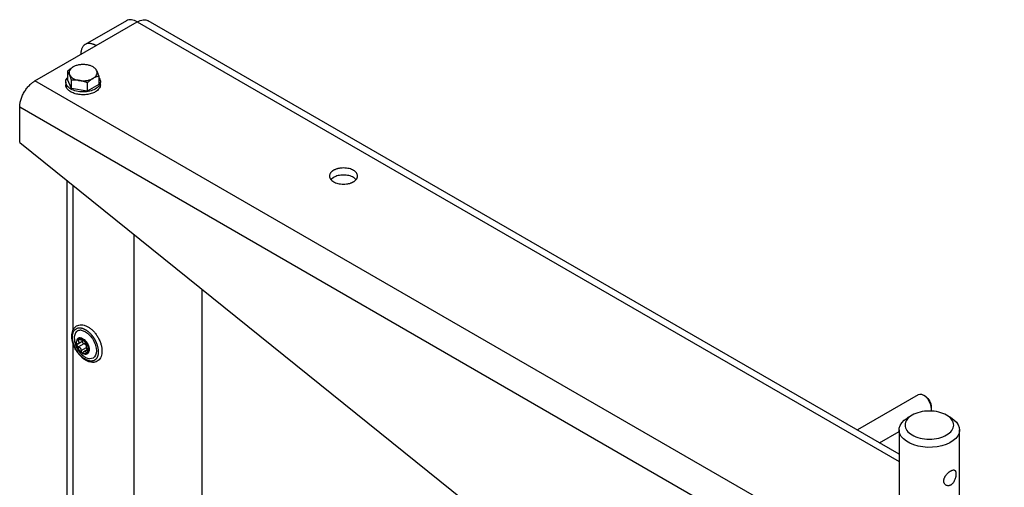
# Model space of a CAD drawing. Header units: millimetres. Extents: x -4969 to -32, y -584 to 4302.
# Tile 83 of 84: x -954 to -498, y 4085 to 4302. Entities that reach past the tile are written whole.
import ezdxf

# ---------------------------------------------------------------- set-up
doc = ezdxf.new("R2010")
doc.units = ezdxf.units.MM

msp = doc.modelspace()

# ---------------------------------------------------------------- linework, layer by layer
at = {"color": 7, "linetype": 'Continuous', "lineweight": 25}
for p, q in [((-904.76, 4301.57), (-923.86, 4290.54)), ((-918.86, 4290.05), (-899.76, 4301.07)), ((-547.13, 4100.88), (-894.77, 4301.57)), ((-947.14, 4273.72), (-918.86, 4290.05)), ((-932.12, 4278.17), (-932.12, 4274.31)), ((-917.62, 4275.92), (-917.62, 4272.07)), ((-162.25, 3820.61), (-947.14, 4273.72)), ((-932.87, 4273.19), (-932.87, 4271.88)), ((-930.17, 4270.13), (-932.12, 4274.31)), ((-930.17, 4270.13), (-930.17, 4273.98)), ((-922.92, 4272.86), (-922.92, 4269)), ((-917.62, 4272.07), (-922.92, 4269)), ((-916.87, 4271.88), (-916.87, 4273.19)), ((-922.92, 4269), (-930.17, 4270.13)), ((-169.32, 3808.37), (-954.21, 4261.47)), ((-954.21, 4245.14), (-954.21, 4261.47)), ((-954.21, 4245.14), (-703.19, 4043.07)), ((-932.39, 4227.58), (-932.39, 3512.22)), ((-808.9, 4229.02), (-810.08, 4228)), ((-901.18, 3444.53), (-901.18, 4202.45)), ((-869.92, 4177.29), (-869.92, 3536.58)), ((-927.27, 4151.94), (-924.68, 4153.44)), ((-927.07, 4154.54), (-927.15, 4154.49)), ((-925.44, 4153.64), (-924.83, 4153.99)), ((-924.73, 4153.43), (-924.56, 4153.53)), ((-924.45, 4151.94), (-926.97, 4150.48)), ((-925.83, 4148.82), (-923.32, 4150.28)), ((-921.94, 4149.79), (-924.53, 4148.3)), ((-922.51, 4150.1), (-922.7, 4149.99)), ((-923.01, 4147.33), (-922.93, 4147.38)), ((-538.32, 4128.28), (-566.46, 4112.04)), ((-534.89, 4127.54), (-535.74, 4128.03)), ((-532.1, 4121.72), (-532.1, 4122.7)), ((-541.08, 4118.92), (-543.03, 4117.79)), ((-523.23, 4117.79), (-525.17, 4118.92)), ((-556.16, 4106.09), (-547.13, 4111.3)), ((-547.13, 4112.08), (-547.13, 4074.32)), ((-519.13, 4074.32), (-519.13, 4112.08))]:
    msp.add_line(p, q, dxfattribs=at)
at = {"color": 8, "linetype": 'Continuous', "lineweight": 25}
for p, q in [((-899.76, 4301.07), (-547.13, 4097.5)), ((-929.46, 4158.39), (-929.46, 4225.22)), ((-926.34, 4153.92), (-927.2, 4153.42)), ((-925.06, 4153.99), (-925.21, 4153.91)), ((-929.46, 3884.03), (-929.46, 4152.01)), ((-923.43, 4147.9), (-922.72, 4148.31))]:
    msp.add_line(p, q, dxfattribs=at)
at = {"color": 7, "linetype": 'Continuous', "lineweight": 25, "flags": 128}
for points in [[(-927.07, 4154.54), (-926.86, 4154.63), (-926.12, 4154.72)], [(-926.12, 4154.72), (-925.27, 4154.47), (-924.4, 4153.91), (-923.58, 4153.09), (-922.89, 4152.08), (-922.39, 4150.97), (-922.12, 4149.86), (-922.1, 4148.84), (-922.34, 4148.01), (-922.82, 4147.45), (-922.93, 4147.38)], [(-532.22, 4120.73), (-532.1, 4121.72), (-532.23, 4122.88), (-532.59, 4124.1), (-533.17, 4125.31), (-533.92, 4126.41), (-534.8, 4127.34), (-535.75, 4128.03), (-536.69, 4128.43), (-537.57, 4128.51), (-538.32, 4128.28)], [(-523.23, 4117.8), (-521.77, 4116.8), (-520.6, 4115.69), (-519.76, 4114.48), (-519.27, 4113.22), (-519.13, 4111.92), (-519.36, 4110.62), (-519.94, 4109.37), (-520.87, 4108.18), (-522.11, 4107.1), (-523.64, 4106.14), (-525.41, 4105.34), (-527.38, 4104.71), (-529.51, 4104.27), (-531.72, 4104.04), (-533.97, 4104.01), (-536.21, 4104.2), (-538.36, 4104.58), (-540.37, 4105.16), (-542.2, 4105.92), (-543.79, 4106.84), (-545.11, 4107.9), (-546.12, 4109.06), (-546.79, 4110.3), (-547.1, 4111.59), (-547.06, 4112.89), (-546.65, 4114.17), (-545.9, 4115.4), (-544.81, 4116.54), (-543.42, 4117.56), (-543.03, 4117.79)]]:
    msp.add_lwpolyline(points, dxfattribs=at)
at = {"color": 7, "linetype": 'Continuous', "lineweight": 25}
for points, knots in [([(-899.76, 4301.07), (-900.23, 4301.31), (-901.15, 4301.78), (-902.49, 4302.06), (-903.73, 4302.04), (-904.42, 4301.72), (-904.76, 4301.57)], [0, 0, 0, 0, 0.250026, 0.500052, 0.750077, 1, 1, 1, 1]), ([(-899.76, 4301.07), (-899.3, 4301.31), (-898.37, 4301.78), (-897.04, 4302.06), (-895.8, 4302.04), (-895.11, 4301.72), (-894.76, 4301.57)], [0, 0, 0, 0, 0.250026, 0.500052, 0.750077, 1, 1, 1, 1]), ([(-918.86, 4290.05), (-918.93, 4290.09), (-919.07, 4290.17), (-919.29, 4290.28), (-919.5, 4290.39), (-919.72, 4290.49), (-919.93, 4290.58), (-920.3, 4290.72), (-920.81, 4290.87), (-921.47, 4290.99), (-922.11, 4291.03), (-922.95, 4290.95), (-923.89, 4290.61), (-924.66, 4289.96), (-925.15, 4289.28), (-925.44, 4288.7), (-925.66, 4288.07), (-925.8, 4287.48), (-925.88, 4286.93), (-925.92, 4286.46), (-925.92, 4286.13), (-925.93, 4285.97)], [0, 0, 0, 0, 0.019453, 0.038872, 0.058275, 0.077679, 0.097104, 0.116567, 0.178313, 0.240094, 0.304415, 0.368769, 0.500007, 0.631244, 0.695565, 0.75992, 0.821667, 0.883447, 0.922314, 0.961117, 1, 1, 1, 1]), ([(-932.12, 4278.17), (-932.03, 4278.25), (-931.85, 4278.41), (-931.58, 4278.64), (-931.32, 4278.86), (-931.06, 4279.07), (-930.74, 4279.32), (-930.36, 4279.6), (-929.91, 4279.91), (-929.61, 4280.08), (-929.46, 4280.17)], [0, 0, 0, 0, 0.103638, 0.205104, 0.304738, 0.402919, 0.500067, 0.668868, 0.83439, 1, 1, 1, 1]), ([(-929.46, 4280.17), (-929.86, 4279.94), (-930.21, 4279.68), (-930.78, 4279.11), (-931, 4278.81), (-931.29, 4278.17), (-931.37, 4277.85), (-931.37, 4277.19), (-931.29, 4276.86), (-931.14, 4276.55)], [0, 0, 0, 0, 0.25, 0.25, 0.5, 0.5, 0.75, 0.75, 1, 1, 1, 1]), ([(-923.18, 4281.14), (-923.73, 4281.23), (-924.3, 4281.27), (-925.43, 4281.27), (-926, 4281.23), (-927.1, 4281.06), (-927.62, 4280.93), (-928.61, 4280.6), (-929.06, 4280.4), (-929.46, 4280.17)], [0, 0, 0, 0, 0.25, 0.25, 0.5, 0.5, 0.75, 0.75, 1, 1, 1, 1]), ([(-918.59, 4278.49), (-918.73, 4278.81), (-918.95, 4279.11), (-919.52, 4279.68), (-919.87, 4279.94), (-920.67, 4280.4), (-921.12, 4280.6), (-922.11, 4280.93), (-922.64, 4281.06), (-923.18, 4281.14)], [0, 0, 0, 0, 0.25, 0.25, 0.5, 0.5, 0.75, 0.75, 1, 1, 1, 1]), ([(-931.14, 4276.55), (-931.17, 4276.6), (-931.23, 4276.72), (-931.31, 4276.88), (-931.4, 4277.07), (-931.51, 4277.27), (-931.67, 4277.54), (-931.88, 4277.86), (-932.03, 4278.06), (-932.12, 4278.17)], [0, 0, 0, 0, 0.081994, 0.164032, 0.24655, 0.372541, 0.49976, 0.744787, 1, 1, 1, 1]), ([(-931.14, 4276.55), (-931, 4276.23), (-930.78, 4275.93), (-930.21, 4275.36), (-929.86, 4275.1), (-929.06, 4274.63), (-928.61, 4274.43), (-927.62, 4274.1), (-927.1, 4273.98), (-926.55, 4273.89)], [0, 0, 0, 0, 0.25, 0.25, 0.5, 0.5, 0.75, 0.75, 1, 1, 1, 1]), ([(-930.17, 4273.98), (-930.21, 4274.08), (-930.27, 4274.28), (-930.37, 4274.56), (-930.46, 4274.84), (-930.56, 4275.11), (-930.68, 4275.42), (-930.82, 4275.79), (-930.98, 4276.19), (-931.09, 4276.43), (-931.14, 4276.55)], [0, 0, 0, 0, 0.103549, 0.20493, 0.304482, 0.402583, 0.499651, 0.668596, 0.834254, 1, 1, 1, 1]), ([(-920.27, 4274.86), (-919.87, 4275.1), (-919.52, 4275.36), (-918.95, 4275.93), (-918.73, 4276.23), (-918.44, 4276.86), (-918.37, 4277.19), (-918.37, 4277.85), (-918.44, 4278.17), (-918.59, 4278.49)], [0, 0, 0, 0, 0.25, 0.25, 0.5, 0.5, 0.75, 0.75, 1, 1, 1, 1]), ([(-917.62, 4275.92), (-917.71, 4275.9), (-917.88, 4275.86), (-918.15, 4275.78), (-918.41, 4275.7), (-918.67, 4275.61), (-918.99, 4275.49), (-919.38, 4275.33), (-919.82, 4275.11), (-920.12, 4274.95), (-920.27, 4274.86)], [0, 0, 0, 0, 0.1036381, 0.2051044, 0.3047382, 0.4029192, 0.500067, 0.6688685, 0.8343901, 1, 1, 1, 1]), ([(-918.59, 4278.49), (-918.56, 4278.43), (-918.51, 4278.31), (-918.43, 4278.13), (-918.33, 4277.9), (-918.22, 4277.63), (-918.06, 4277.21), (-917.86, 4276.65), (-917.7, 4276.17), (-917.62, 4275.92)], [0, 0, 0, 0, 0.0819939, 0.1640323, 0.2465502, 0.3725409, 0.4997601, 0.744787, 1, 1, 1, 1]), ([(-954.21, 4261.47), (-954.21, 4261.56), (-954.21, 4261.72), (-954.2, 4261.98), (-954.18, 4262.24), (-954.16, 4262.5), (-954.13, 4262.76), (-954.07, 4263.22), (-953.95, 4263.89), (-953.72, 4264.78), (-953.43, 4265.69), (-952.94, 4266.93), (-952.18, 4268.46), (-951.23, 4269.9), (-950.4, 4270.94), (-949.76, 4271.65), (-949.1, 4272.29), (-948.51, 4272.78), (-948, 4273.17), (-947.57, 4273.46), (-947.28, 4273.63), (-947.14, 4273.72)], [0, 0, 0, 0, 0.019453, 0.038872, 0.058275, 0.077679, 0.097104, 0.116567, 0.178313, 0.240094, 0.304415, 0.368769, 0.500007, 0.631244, 0.695565, 0.75992, 0.821667, 0.883447, 0.922314, 0.961117, 1, 1, 1, 1]), ([(-919.21, 4269.92), (-920.03, 4269.55), (-921.69, 4268.79), (-924.88, 4268.46), (-928.01, 4268.81), (-930.67, 4269.84), (-932.47, 4271.38), (-933, 4273.17), (-932.8, 4274.5), (-932.16, 4275.04), (-932.12, 4275.08)], [0, 0, 0, 0, 0.141214, 0.282429, 0.423643, 0.564857, 0.706071, 0.847286, 0.9885, 1, 1, 1, 1]), ([(-919.21, 4268.62), (-919.76, 4268.3), (-920.4, 4268.02), (-921.79, 4267.6), (-922.54, 4267.44), (-924.08, 4267.27), (-924.87, 4267.24), (-926.43, 4267.33), (-927.2, 4267.44), (-928.65, 4267.79), (-929.33, 4268.03), (-930.55, 4268.6), (-931.08, 4268.94), (-931.95, 4269.69), (-932.29, 4270.11), (-932.75, 4270.98), (-932.87, 4271.43), (-932.87, 4271.88)], [0, 0, 0, 0, 0.125, 0.125, 0.25, 0.25, 0.375, 0.375, 0.5, 0.5, 0.625, 0.625, 0.75, 0.75, 0.875, 0.875, 1, 1, 1, 1]), ([(-926.55, 4273.89), (-926.65, 4273.91), (-926.85, 4273.94), (-927.15, 4273.97), (-927.51, 4274.01), (-927.92, 4274.04), (-928.52, 4274.06), (-929.28, 4274.05), (-929.87, 4274), (-930.17, 4273.98)], [0, 0, 0, 0, 0.0819939, 0.1640323, 0.2465502, 0.3725409, 0.4997601, 0.744787, 1, 1, 1, 1]), ([(-926.55, 4273.89), (-926, 4273.81), (-925.43, 4273.77), (-924.3, 4273.77), (-923.73, 4273.81), (-922.64, 4273.98), (-922.11, 4274.1), (-921.12, 4274.43), (-920.67, 4274.63), (-920.27, 4274.86)], [0, 0, 0, 0, 0.25, 0.25, 0.5, 0.5, 0.75, 0.75, 1, 1, 1, 1]), ([(-922.92, 4272.86), (-923.05, 4272.91), (-923.29, 4273), (-923.65, 4273.14), (-924.01, 4273.26), (-924.36, 4273.38), (-924.8, 4273.51), (-925.33, 4273.65), (-925.94, 4273.79), (-926.35, 4273.86), (-926.55, 4273.89)], [0, 0, 0, 0, 0.103549, 0.20493, 0.304482, 0.402583, 0.499651, 0.668596, 0.834254, 1, 1, 1, 1]), ([(-920.27, 4274.86), (-920.34, 4274.82), (-920.49, 4274.73), (-920.71, 4274.59), (-920.98, 4274.42), (-921.28, 4274.21), (-921.72, 4273.88), (-922.27, 4273.44), (-922.7, 4273.06), (-922.92, 4272.86)], [0, 0, 0, 0, 0.082341, 0.164728, 0.2476, 0.37415, 0.501946, 0.745918, 1, 1, 1, 1]), ([(-917.55, 4275.02), (-917.52, 4275), (-916.91, 4274.48), (-916.74, 4273.17), (-917.22, 4271.36), (-918.55, 4270.4), (-919.21, 4269.92)], [0, 0, 0, 0, 0.013834, 0.342556, 0.671278, 1, 1, 1, 1]), ([(-916.87, 4271.88), (-916.87, 4271.28), (-917.07, 4270.67), (-917.88, 4269.56), (-918.47, 4269.05), (-919.21, 4268.62)], [0, 0, 0, 0, 0.5, 0.5, 1, 1, 1, 1]), ([(-808.9, 4232.29), (-808.96, 4232.26), (-809.07, 4232.19), (-809.23, 4232.09), (-809.38, 4231.98), (-809.52, 4231.87), (-809.74, 4231.7), (-810, 4231.45), (-810.28, 4231.12), (-810.51, 4230.77), (-810.74, 4230.28), (-810.85, 4229.63), (-810.71, 4228.87), (-810.32, 4228.14), (-809.71, 4227.51), (-808.93, 4226.97), (-807.99, 4226.52), (-806.89, 4226.16), (-805.64, 4225.94), (-804.3, 4225.86), (-803.19, 4225.92), (-802.33, 4226.05), (-801.73, 4226.18), (-801.15, 4226.35), (-800.68, 4226.51), (-800.3, 4226.68), (-799.99, 4226.82), (-799.8, 4226.93), (-799.71, 4226.98)], [0, 0, 0, 0, 0.011673, 0.023325, 0.034972, 0.046628, 0.058309, 0.089193, 0.120101, 0.152272, 0.184469, 0.250118, 0.315768, 0.380053, 0.441772, 0.500003, 0.558234, 0.619953, 0.684238, 0.749887, 0.815537, 0.847707, 0.879904, 0.910787, 0.941696, 0.961137, 0.980548, 1, 1, 1, 1]), ([(-799.71, 4226.98), (-799.65, 4227.01), (-799.54, 4227.08), (-799.38, 4227.18), (-799.23, 4227.29), (-799.09, 4227.4), (-798.87, 4227.57), (-798.61, 4227.81), (-798.33, 4228.15), (-798.1, 4228.5), (-797.87, 4228.99), (-797.76, 4229.63), (-797.9, 4230.4), (-798.29, 4231.13), (-798.9, 4231.76), (-799.68, 4232.3), (-800.62, 4232.75), (-801.72, 4233.1), (-802.97, 4233.33), (-804.3, 4233.41), (-805.42, 4233.35), (-806.27, 4233.22), (-806.88, 4233.09), (-807.46, 4232.92), (-807.93, 4232.75), (-808.31, 4232.59), (-808.62, 4232.45), (-808.81, 4232.34), (-808.9, 4232.29)], [0, 0, 0, 0, 0.011673, 0.023325, 0.034972, 0.046628, 0.058309, 0.089193, 0.120101, 0.152272, 0.184469, 0.250118, 0.315768, 0.380053, 0.441772, 0.500003, 0.558234, 0.619953, 0.684238, 0.749887, 0.815537, 0.847707, 0.879904, 0.910787, 0.941696, 0.961137, 0.980548, 1, 1, 1, 1]), ([(-798.53, 4228), (-798.88, 4228.36), (-799.65, 4229.15), (-801.77, 4229.92), (-804.29, 4230.21), (-806.89, 4229.94), (-808.23, 4229.33), (-808.9, 4229.02)], [0, 0, 0, 0, 0.173226, 0.37992, 0.586613, 0.793307, 1, 1, 1, 1]), ([(-930.07, 4155.5), (-930.07, 4155.24), (-930.05, 4154.48), (-929.83, 4153.16), (-929.36, 4151.56), (-928.69, 4149.98), (-927.83, 4148.47), (-926.82, 4147.08), (-925.69, 4145.84), (-924.47, 4144.81), (-923.18, 4144.02), (-921.87, 4143.5), (-920.58, 4143.29), (-919.37, 4143.41), (-918.3, 4143.85), (-917.43, 4144.56), (-916.77, 4145.49), (-916.33, 4146.62), (-916.11, 4147.93), (-916.12, 4149.39), (-916.36, 4150.95), (-916.83, 4152.54), (-917.5, 4154.12), (-918.36, 4155.63), (-919.37, 4157.03), (-920.5, 4158.26), (-921.72, 4159.3), (-923.01, 4160.09), (-924.32, 4160.61), (-925.61, 4160.82), (-926.82, 4160.7), (-927.89, 4160.26), (-928.76, 4159.55), (-929.42, 4158.62), (-929.86, 4157.49), (-930.05, 4156.42), (-930.07, 4155.73), (-930.07, 4155.5)], [0, 0, 0, 0, 0.0159965, 0.0459907, 0.0759151, 0.1057602, 0.1355657, 0.165394, 0.1952937, 0.2253359, 0.2555837, 0.2860434, 0.3164293, 0.3460937, 0.3745107, 0.4019904, 0.4293021, 0.4572424, 0.4861996, 0.5159068, 0.5458806, 0.5758054, 0.6056506, 0.6354562, 0.6652842, 0.6951837, 0.7252253, 0.7554723, 0.7859315, 0.8163186, 0.8459864, 0.8744074, 0.9018888, 0.9291998, 0.9571371, 0.9860911, 1, 1, 1, 1]), ([(-921.52, 4143.95), (-921.59, 4143.96), (-921.71, 4143.97), (-921.91, 4144.01), (-922.1, 4144.05), (-922.3, 4144.1), (-922.5, 4144.16), (-922.7, 4144.22), (-922.9, 4144.3), (-923.1, 4144.39), (-923.3, 4144.48), (-923.5, 4144.58), (-923.71, 4144.69), (-923.91, 4144.81), (-924.12, 4144.93), (-924.32, 4145.07), (-924.52, 4145.21), (-924.73, 4145.36), (-924.93, 4145.51), (-925.13, 4145.68), (-925.32, 4145.85), (-925.52, 4146.03), (-925.72, 4146.21), (-925.91, 4146.4), (-926.1, 4146.6), (-926.28, 4146.8), (-926.47, 4147.01), (-926.65, 4147.22), (-926.83, 4147.44), (-927, 4147.66), (-927.17, 4147.89), (-927.34, 4148.12), (-927.5, 4148.36), (-927.66, 4148.6), (-927.81, 4148.84), (-927.96, 4149.09), (-928.11, 4149.34), (-928.25, 4149.59), (-928.38, 4149.85), (-928.51, 4150.1), (-928.63, 4150.36), (-928.75, 4150.62), (-928.86, 4150.88), (-928.97, 4151.15), (-929.07, 4151.41), (-929.16, 4151.67), (-929.25, 4151.94), (-929.35, 4152.27), (-929.46, 4152.68), (-929.57, 4153.15), (-929.66, 4153.62), (-929.72, 4154.07), (-929.76, 4154.52), (-929.78, 4154.85), (-929.78, 4155.27), (-929.76, 4155.83), (-929.66, 4156.45), (-929.53, 4156.94), (-929.34, 4157.5), (-929.01, 4158.09), (-928.41, 4158.76), (-927.7, 4159.18), (-927.05, 4159.32), (-926.68, 4159.36), (-926.48, 4159.36), (-926.27, 4159.36), (-926.14, 4159.34), (-926.09, 4159.34)], [0, 0, 0, 0, 0.010873, 0.021747, 0.03262, 0.043493, 0.054367, 0.06524, 0.076113, 0.086986, 0.09786, 0.108733, 0.119606, 0.13048, 0.141353, 0.152226, 0.1631, 0.173973, 0.184846, 0.195719, 0.206593, 0.217466, 0.228339, 0.239213, 0.250086, 0.260959, 0.271833, 0.282706, 0.293579, 0.304452, 0.315326, 0.326199, 0.337072, 0.347946, 0.358819, 0.369692, 0.380566, 0.391439, 0.402312, 0.413186, 0.424059, 0.434932, 0.445805, 0.456679, 0.467552, 0.478425, 0.489299, 0.500172, 0.519963, 0.539755, 0.559557, 0.579359, 0.598589, 0.617754, 0.624917, 0.656163, 0.697525, 0.718216, 0.738157, 0.795314, 0.837, 0.909668, 0.95481, 0.962476, 0.977346, 0.991399, 1, 1, 1, 1]), ([(-925.76, 4158.25), (-926.33, 4158.22), (-927.21, 4158.18), (-928.07, 4157.46), (-928.58, 4156.69), (-928.86, 4155.68), (-929, 4154.75), (-928.87, 4154.1), (-928.83, 4153.89)], [0, 0, 0, 0, 0.290956, 0.447583, 0.607534, 0.767485, 0.924111, 1, 1, 1, 1]), ([(-926.09, 4159.34), (-926.02, 4159.33), (-925.9, 4159.32), (-925.71, 4159.29), (-925.51, 4159.24), (-925.31, 4159.19), (-925.12, 4159.14), (-924.92, 4159.07), (-924.71, 4158.99), (-924.51, 4158.91), (-924.31, 4158.81), (-924.11, 4158.71), (-923.9, 4158.6), (-923.7, 4158.48), (-923.49, 4158.36), (-923.29, 4158.22), (-923.09, 4158.08), (-922.89, 4157.93), (-922.68, 4157.78), (-922.48, 4157.61), (-922.29, 4157.44), (-922.09, 4157.27), (-921.9, 4157.08), (-921.7, 4156.89), (-921.51, 4156.7), (-921.33, 4156.49), (-921.14, 4156.29), (-920.96, 4156.07), (-920.78, 4155.86), (-920.61, 4155.63), (-920.44, 4155.4), (-920.27, 4155.17), (-920.11, 4154.94), (-919.95, 4154.7), (-919.8, 4154.45), (-919.65, 4154.2), (-919.5, 4153.95), (-919.37, 4153.7), (-919.23, 4153.45), (-919.1, 4153.19), (-918.98, 4152.93), (-918.86, 4152.67), (-918.75, 4152.41), (-918.64, 4152.15), (-918.54, 4151.88), (-918.45, 4151.62), (-918.36, 4151.36), (-918.26, 4151.01), (-918.14, 4150.57), (-918.02, 4150.05), (-917.93, 4149.54), (-917.87, 4149.04), (-917.83, 4148.55), (-917.83, 4148.07), (-917.85, 4147.61), (-917.9, 4147.17), (-917.97, 4146.75), (-918.08, 4146.36), (-918.21, 4145.99), (-918.36, 4145.64), (-918.55, 4145.32), (-918.75, 4145.04), (-918.98, 4144.78), (-919.24, 4144.55), (-919.51, 4144.36), (-919.8, 4144.21), (-920.12, 4144.08), (-920.45, 4143.99), (-920.79, 4143.94), (-921.15, 4143.92), (-921.4, 4143.94), (-921.52, 4143.95)], [0, 0, 0, 0, 0.01087, 0.021741, 0.032611, 0.043481, 0.054352, 0.065222, 0.076093, 0.086963, 0.097833, 0.108704, 0.119574, 0.130444, 0.141315, 0.152185, 0.163055, 0.173926, 0.184796, 0.195666, 0.206537, 0.217407, 0.228278, 0.239148, 0.250018, 0.260889, 0.271759, 0.282629, 0.2935, 0.30437, 0.31524, 0.326111, 0.336981, 0.347851, 0.358722, 0.369592, 0.380463, 0.391333, 0.402203, 0.413074, 0.423944, 0.434814, 0.445685, 0.456555, 0.467425, 0.478296, 0.489166, 0.500036, 0.521774, 0.543512, 0.565249, 0.586987, 0.608724, 0.630462, 0.652199, 0.673937, 0.695674, 0.717412, 0.739149, 0.760887, 0.782625, 0.804362, 0.8261, 0.847837, 0.869575, 0.891312, 0.91305, 0.934787, 0.956525, 0.978262, 1, 1, 1, 1]), ([(-925.76, 4158.25), (-924.51, 4158.12), (-923.1, 4157.31), (-920.58, 4154.65), (-919.59, 4152.92), (-918.55, 4149.42), (-918.55, 4147.79), (-919.59, 4145.49), (-920.59, 4144.92), (-921.85, 4145.04)], [0, 0, 0, 0, 0.25, 0.25, 0.5, 0.5, 0.75, 0.75, 1, 1, 1, 1]), ([(-928.87, 4153.89), (-928.85, 4153.61), (-928.8, 4152.96), (-928.55, 4151.98), (-928.15, 4150.79), (-927.73, 4150), (-927.48, 4149.52)], [0, 0, 0, 0, 0.185769, 0.424307, 0.652184, 1, 1, 1, 1]), ([(-926.19, 4154.68), (-926.55, 4154.71), (-926.87, 4154.65), (-927.41, 4154.34), (-927.63, 4154.09), (-927.92, 4153.44), (-928, 4153.04), (-928, 4152.16), (-927.93, 4151.67), (-927.63, 4150.69), (-927.42, 4150.19), (-926.88, 4149.25), (-926.55, 4148.81), (-925.85, 4148.07), (-925.46, 4147.76), (-924.7, 4147.32), (-924.32, 4147.18), (-923.96, 4147.15)], [0, 0, 0, 0, 0.125, 0.125, 0.25, 0.25, 0.375, 0.375, 0.5, 0.5, 0.625, 0.625, 0.75, 0.75, 0.875, 0.875, 1, 1, 1, 1]), ([(-927.68, 4151.17), (-927.86, 4151.8), (-927.93, 4152.42), (-927.8, 4153.47), (-927.61, 4153.9), (-927.31, 4154.18)], [0, 0, 0, 0, 0.5, 0.5, 1, 1, 1, 1]), ([(-927.31, 4154.18), (-927.32, 4154.16), (-927.34, 4154.14), (-927.37, 4154.09), (-927.39, 4154.04), (-927.4, 4153.98), (-927.4, 4153.92), (-927.4, 4153.84), (-927.38, 4153.75), (-927.34, 4153.64), (-927.28, 4153.53), (-927.22, 4153.46), (-927.2, 4153.42)], [0, 0, 0, 0, 0.084084, 0.167114, 0.249666, 0.332343, 0.415764, 0.500551, 0.619332, 0.738029, 0.870001, 1, 1, 1, 1]), ([(-927.2, 4153.42), (-927.18, 4153.4), (-927.14, 4153.34), (-927.08, 4153.26), (-927.04, 4153.18), (-927, 4153.11), (-926.94, 4152.99), (-926.89, 4152.83), (-926.86, 4152.62), (-926.88, 4152.39), (-926.97, 4152.19), (-927.09, 4152.06), (-927.22, 4151.96), (-927.33, 4151.92), (-927.39, 4151.89)], [0, 0, 0, 0, 0.046074, 0.09015, 0.132234, 0.172336, 0.210462, 0.318499, 0.420284, 0.562638, 0.709748, 0.796787, 0.893499, 1, 1, 1, 1]), ([(-927.31, 4154.18), (-927.01, 4154.45), (-926.6, 4154.58), (-925.7, 4154.49), (-925.2, 4154.27), (-924.71, 4153.92)], [0, 0, 0, 0, 0.5, 0.5, 1, 1, 1, 1]), ([(-926.53, 4154.04), (-926.56, 4154.06), (-926.61, 4154.09), (-926.68, 4154.14), (-926.77, 4154.18), (-926.87, 4154.22), (-926.98, 4154.25), (-927.1, 4154.26), (-927.22, 4154.24), (-927.28, 4154.2), (-927.31, 4154.18)], [0, 0, 0, 0, 0.086738, 0.173874, 0.262412, 0.381161, 0.500077, 0.668064, 0.833077, 1, 1, 1, 1]), ([(-925.64, 4153.64), (-925.66, 4153.64), (-925.71, 4153.65), (-925.79, 4153.67), (-925.88, 4153.69), (-925.97, 4153.72), (-926.08, 4153.77), (-926.21, 4153.83), (-926.37, 4153.92), (-926.48, 4154), (-926.53, 4154.04)], [0, 0, 0, 0, 0.096136, 0.194084, 0.293936, 0.395784, 0.499709, 0.651567, 0.818287, 1, 1, 1, 1]), ([(-923.96, 4147.15), (-923.61, 4147.11), (-923.28, 4147.17), (-922.74, 4147.49), (-922.53, 4147.74), (-922.23, 4148.38), (-922.16, 4148.78), (-922.15, 4149.66), (-922.23, 4150.15), (-922.52, 4151.13), (-922.74, 4151.63), (-923.28, 4152.57), (-923.6, 4153.01), (-924.31, 4153.76), (-924.69, 4154.06), (-925.46, 4154.51), (-925.84, 4154.64), (-926.19, 4154.68)], [0, 0, 0, 0, 0.125, 0.125, 0.25, 0.25, 0.375, 0.375, 0.5, 0.5, 0.625, 0.625, 0.75, 0.75, 0.875, 0.875, 1, 1, 1, 1]), ([(-925.21, 4153.91), (-925.21, 4153.89), (-925.22, 4153.85), (-925.24, 4153.79), (-925.27, 4153.75), (-925.3, 4153.72), (-925.35, 4153.68), (-925.42, 4153.65), (-925.52, 4153.63), (-925.6, 4153.64), (-925.64, 4153.64)], [0, 0, 0, 0, 0.110891, 0.216369, 0.316458, 0.411187, 0.50059, 0.672516, 0.838849, 1, 1, 1, 1]), ([(-924.71, 4153.92), (-924.73, 4153.93), (-924.77, 4153.96), (-924.83, 4153.99), (-924.89, 4154.02), (-924.95, 4154.04), (-925, 4154.05), (-925.05, 4154.06), (-925.11, 4154.05), (-925.16, 4154.02), (-925.19, 4153.97), (-925.2, 4153.93), (-925.21, 4153.91)], [0, 0, 0, 0, 0.084084, 0.167114, 0.249666, 0.332343, 0.415764, 0.500551, 0.619332, 0.738029, 0.870001, 1, 1, 1, 1]), ([(-925.06, 4153.21), (-925.1, 4153.17), (-925.17, 4153.08), (-925.21, 4152.87), (-925.17, 4152.63), (-925.06, 4152.38), (-924.89, 4152.17), (-924.68, 4152.01), (-924.53, 4151.96), (-924.45, 4151.94)], [0, 0, 0, 0, 0.116078, 0.263705, 0.410595, 0.557602, 0.705301, 0.845444, 1, 1, 1, 1]), ([(-924.71, 4153.92), (-924.22, 4153.56), (-923.75, 4153.07), (-922.98, 4151.93), (-922.67, 4151.28), (-922.48, 4150.65)], [0, 0, 0, 0, 0.5, 0.5, 1, 1, 1, 1]), ([(-924.12, 4153.12), (-924.13, 4153.14), (-924.15, 4153.18), (-924.18, 4153.26), (-924.22, 4153.34), (-924.28, 4153.44), (-924.36, 4153.56), (-924.46, 4153.69), (-924.58, 4153.82), (-924.67, 4153.88), (-924.71, 4153.92)], [0, 0, 0, 0, 0.086738, 0.173874, 0.262412, 0.381161, 0.500077, 0.668064, 0.833077, 1, 1, 1, 1]), ([(-922.99, 4151.45), (-923.01, 4151.47), (-923.05, 4151.5), (-923.12, 4151.56), (-923.18, 4151.62), (-923.24, 4151.68), (-923.34, 4151.79), (-923.47, 4151.95), (-923.63, 4152.17), (-923.79, 4152.41), (-923.91, 4152.63), (-924, 4152.81), (-924.07, 4152.96), (-924.11, 4153.06), (-924.12, 4153.12)], [0, 0, 0, 0, 0.055463, 0.108219, 0.15828, 0.205661, 0.250379, 0.378158, 0.499894, 0.621702, 0.749594, 0.8256, 0.909047, 1, 1, 1, 1]), ([(-927.39, 4151.89), (-927.41, 4151.89), (-927.45, 4151.87), (-927.51, 4151.83), (-927.57, 4151.78), (-927.63, 4151.72), (-927.68, 4151.62), (-927.71, 4151.49), (-927.72, 4151.34), (-927.69, 4151.23), (-927.68, 4151.17)], [0, 0, 0, 0, 0.086738, 0.173874, 0.262412, 0.381161, 0.500077, 0.668064, 0.833077, 1, 1, 1, 1]), ([(-925.45, 4147.91), (-925.93, 4148.26), (-926.4, 4148.76), (-927.18, 4149.9), (-927.49, 4150.54), (-927.68, 4151.17)], [0, 0, 0, 0, 0.5, 0.5, 1, 1, 1, 1]), ([(-927.68, 4151.17), (-927.67, 4151.14), (-927.65, 4151.09), (-927.61, 4151.01), (-927.57, 4150.93), (-927.52, 4150.86), (-927.46, 4150.79), (-927.39, 4150.71), (-927.31, 4150.64), (-927.2, 4150.57), (-927.09, 4150.51), (-927.01, 4150.49), (-926.97, 4150.48)], [0, 0, 0, 0, 0.084084, 0.167114, 0.249666, 0.332343, 0.415763, 0.500551, 0.619331, 0.738029, 0.870001, 1, 1, 1, 1]), ([(-927.48, 4149.52), (-927.16, 4149.02), (-926.7, 4148.3), (-925.87, 4147.36), (-925.17, 4146.67), (-924.58, 4146.26), (-924.32, 4146.07)], [0, 0, 0, 0, 0.37941, 0.535554, 0.795634, 1, 1, 1, 1]), ([(-926.97, 4150.48), (-926.93, 4150.48), (-926.86, 4150.46), (-926.76, 4150.42), (-926.67, 4150.38), (-926.58, 4150.34), (-926.44, 4150.25), (-926.27, 4150.11), (-926.09, 4149.9), (-925.96, 4149.65), (-925.88, 4149.41), (-925.84, 4149.2), (-925.82, 4149.01), (-925.83, 4148.89), (-925.83, 4148.82)], [0, 0, 0, 0, 0.055463, 0.108219, 0.15828, 0.205661, 0.250379, 0.378158, 0.499894, 0.621702, 0.749594, 0.8256, 0.909047, 1, 1, 1, 1]), ([(-925.83, 4148.82), (-925.84, 4148.79), (-925.84, 4148.74), (-925.84, 4148.64), (-925.82, 4148.54), (-925.8, 4148.43), (-925.75, 4148.29), (-925.67, 4148.15), (-925.57, 4148.01), (-925.49, 4147.94), (-925.45, 4147.91)], [0, 0, 0, 0, 0.086738, 0.173874, 0.262412, 0.381161, 0.500077, 0.668064, 0.833077, 1, 1, 1, 1]), ([(-925.45, 4147.91), (-925.43, 4147.89), (-925.39, 4147.87), (-925.33, 4147.84), (-925.27, 4147.81), (-925.2, 4147.8), (-925.16, 4147.79), (-925.14, 4147.79)], [0, 0, 0, 0, 0.2006711, 0.3998019, 0.5985813, 0.7982342, 1, 1, 1, 1]), ([(-925.14, 4147.79), (-925.12, 4147.79), (-925.09, 4147.79), (-925.03, 4147.8), (-924.98, 4147.82), (-924.91, 4147.86), (-924.83, 4147.92), (-924.77, 4147.99), (-924.75, 4148.03)], [0, 0, 0, 0, 0.118657, 0.236659, 0.354757, 0.473716, 0.739027, 1, 1, 1, 1]), ([(-924.75, 4148.03), (-924.73, 4148.06), (-924.7, 4148.12), (-924.64, 4148.19), (-924.58, 4148.25), (-924.52, 4148.3), (-924.44, 4148.35), (-924.34, 4148.4), (-924.22, 4148.43), (-924.13, 4148.43), (-924.09, 4148.43)], [0, 0, 0, 0, 0.110891, 0.216369, 0.316458, 0.411187, 0.50059, 0.672516, 0.838849, 1, 1, 1, 1]), ([(-924.05, 4151.78), (-924.08, 4151.8), (-924.14, 4151.83), (-924.24, 4151.88), (-924.34, 4151.91), (-924.41, 4151.93), (-924.45, 4151.94)], [0, 0, 0, 0, 0.227516, 0.469971, 0.727444, 1, 1, 1, 1]), ([(-924.09, 4148.43), (-924.07, 4148.42), (-924.02, 4148.42), (-923.95, 4148.39), (-923.88, 4148.36), (-923.8, 4148.32), (-923.72, 4148.26), (-923.63, 4148.17), (-923.52, 4148.05), (-923.46, 4147.95), (-923.43, 4147.9)], [0, 0, 0, 0, 0.096136, 0.194084, 0.293936, 0.395784, 0.499709, 0.651567, 0.818287, 1, 1, 1, 1]), ([(-924.05, 4151.78), (-923.89, 4151.66), (-923.75, 4151.5), (-923.5, 4151.14), (-923.4, 4150.94), (-923.34, 4150.74)], [0, 0, 0, 0, 0.5, 0.5, 1, 1, 1, 1]), ([(-923.43, 4147.9), (-923.41, 4147.88), (-923.39, 4147.83), (-923.34, 4147.77), (-923.29, 4147.72), (-923.23, 4147.66), (-923.15, 4147.61), (-923.09, 4147.59), (-923.06, 4147.59)], [0, 0, 0, 0, 0.13071, 0.261256, 0.392902, 0.526927, 0.763641, 1, 1, 1, 1]), ([(-923.32, 4150.28), (-923.31, 4150.31), (-923.31, 4150.37), (-923.31, 4150.47), (-923.31, 4150.56), (-923.32, 4150.65), (-923.33, 4150.71), (-923.34, 4150.74)], [0, 0, 0, 0, 0.219257, 0.428851, 0.628814, 0.819183, 1, 1, 1, 1]), ([(-922.81, 4149.29), (-922.84, 4149.31), (-922.91, 4149.34), (-923.03, 4149.44), (-923.14, 4149.57), (-923.23, 4149.73), (-923.29, 4149.9), (-923.32, 4150.09), (-923.32, 4150.21), (-923.32, 4150.28)], [0, 0, 0, 0, 0.1038, 0.253003, 0.402142, 0.539367, 0.684612, 0.838095, 1, 1, 1, 1]), ([(-923.06, 4147.59), (-923.05, 4147.58), (-923.02, 4147.58), (-922.97, 4147.58), (-922.93, 4147.6), (-922.89, 4147.62), (-922.86, 4147.64), (-922.85, 4147.65)], [0, 0, 0, 0, 0.201766, 0.401419, 0.600198, 0.799329, 1, 1, 1, 1]), ([(-922.48, 4150.65), (-922.49, 4150.68), (-922.51, 4150.73), (-922.54, 4150.82), (-922.57, 4150.9), (-922.61, 4150.98), (-922.66, 4151.06), (-922.71, 4151.14), (-922.77, 4151.23), (-922.84, 4151.32), (-922.92, 4151.4), (-922.97, 4151.43), (-922.99, 4151.45)], [0, 0, 0, 0, 0.084084, 0.167114, 0.249666, 0.332343, 0.415764, 0.500551, 0.619332, 0.738029, 0.870001, 1, 1, 1, 1]), ([(-922.76, 4148.51), (-922.77, 4148.56), (-922.79, 4148.64), (-922.82, 4148.75), (-922.84, 4148.87), (-922.85, 4148.97), (-922.87, 4149.13), (-922.88, 4149.34), (-922.86, 4149.57), (-922.83, 4149.77), (-922.77, 4149.9), (-922.71, 4149.98), (-922.65, 4150.03), (-922.6, 4150.04), (-922.57, 4150.04)], [0, 0, 0, 0, 0.055463, 0.108219, 0.15828, 0.205661, 0.250379, 0.378158, 0.499894, 0.621702, 0.749594, 0.8256, 0.909047, 1, 1, 1, 1]), ([(-922.48, 4150.65), (-922.29, 4150.02), (-922.23, 4149.4), (-922.36, 4148.35), (-922.55, 4147.92), (-922.85, 4147.65)], [0, 0, 0, 0, 0.5, 0.5, 1, 1, 1, 1]), ([(-922.85, 4147.65), (-922.84, 4147.66), (-922.81, 4147.69), (-922.78, 4147.73), (-922.75, 4147.79), (-922.73, 4147.85), (-922.72, 4147.93), (-922.7, 4148.01), (-922.7, 4148.12), (-922.71, 4148.24), (-922.73, 4148.38), (-922.75, 4148.47), (-922.76, 4148.51)], [0, 0, 0, 0, 0.084084, 0.167115, 0.249667, 0.332343, 0.415764, 0.500551, 0.619332, 0.738029, 0.870001, 1, 1, 1, 1]), ([(-922.57, 4150.04), (-922.56, 4150.05), (-922.54, 4150.05), (-922.5, 4150.07), (-922.47, 4150.11), (-922.45, 4150.16), (-922.43, 4150.24), (-922.42, 4150.35), (-922.44, 4150.5), (-922.47, 4150.6), (-922.48, 4150.65)], [0, 0, 0, 0, 0.088673, 0.177747, 0.268293, 0.392295, 0.51654, 0.678897, 0.838585, 1, 1, 1, 1]), ([(-924.31, 4146.08), (-924.12, 4145.94), (-923.28, 4145.34), (-922.47, 4145.17), (-921.85, 4145.04)], [0, 0, 0, 0, 0.233986, 1, 1, 1, 1]), ([(-532.1, 4122.7), (-532.15, 4123.15), (-532.23, 4124.04), (-532.88, 4125.48), (-533.8, 4126.76), (-534.53, 4127.28), (-534.9, 4127.54)], [0, 0, 0, 0, 0.250026, 0.500052, 0.750078, 1, 1, 1, 1]), ([(-525.17, 4109.73), (-524.13, 4110.33), (-523.3, 4111.05), (-522.17, 4112.63), (-521.88, 4113.48), (-521.88, 4115.18), (-522.17, 4116.03), (-523.3, 4117.6), (-524.13, 4118.32), (-526.22, 4119.52), (-527.46, 4120), (-530.18, 4120.65), (-531.66, 4120.82), (-534.6, 4120.82), (-536.07, 4120.65), (-538.79, 4120), (-540.04, 4119.52), (-541.08, 4118.92)], [0, 0, 0, 0, 0.125, 0.125, 0.25, 0.25, 0.375, 0.375, 0.5, 0.5, 0.625, 0.625, 0.75, 0.75, 0.875, 0.875, 1, 1, 1, 1]), ([(-541.08, 4118.92), (-542.13, 4118.32), (-542.96, 4117.6), (-544.09, 4116.03), (-544.38, 4115.18), (-544.38, 4113.48), (-544.09, 4112.63), (-542.96, 4111.05), (-542.13, 4110.33), (-540.04, 4109.13), (-538.79, 4108.65), (-536.07, 4108), (-534.6, 4107.83), (-531.66, 4107.83), (-530.18, 4108), (-527.46, 4108.65), (-526.22, 4109.13), (-525.17, 4109.73)], [0, 0, 0, 0, 0.125, 0.125, 0.25, 0.25, 0.375, 0.375, 0.5, 0.5, 0.625, 0.625, 0.75, 0.75, 0.875, 0.875, 1, 1, 1, 1]), ([(-526.47, 4088.44), (-526.47, 4088.49), (-526.47, 4088.6), (-526.45, 4088.76), (-526.43, 4088.93), (-526.4, 4089.1), (-526.36, 4089.27), (-526.31, 4089.44), (-526.26, 4089.61), (-526.17, 4089.83), (-526.05, 4090.12), (-525.87, 4090.45), (-525.66, 4090.78), (-525.36, 4091.21), (-524.94, 4091.72), (-524.47, 4092.18), (-524.09, 4092.5), (-523.8, 4092.73), (-523.51, 4092.93), (-523.32, 4093.04), (-523.23, 4093.1)], [0, 0, 0, 0, 0.031406, 0.06261, 0.093694, 0.124739, 0.15583, 0.187047, 0.218472, 0.250186, 0.312488, 0.375068, 0.437608, 0.500316, 0.625352, 0.750108, 0.813048, 0.875273, 0.937387, 1, 1, 1, 1]), ([(-523.23, 4093.1), (-523.18, 4093.12), (-523.09, 4093.18), (-522.95, 4093.25), (-522.82, 4093.31), (-522.69, 4093.36), (-522.56, 4093.41), (-522.44, 4093.45), (-522.32, 4093.48), (-522.09, 4093.53), (-521.77, 4093.55), (-521.48, 4093.45), (-521.29, 4093.31), (-521.16, 4093.17), (-521.05, 4093), (-520.97, 4092.8), (-520.9, 4092.57), (-520.85, 4092.3), (-520.82, 4092.02), (-520.82, 4091.81), (-520.81, 4091.7)], [0, 0, 0, 0, 0.031398, 0.062596, 0.093671, 0.124697, 0.155751, 0.18691, 0.218247, 0.249838, 0.37453, 0.49952, 0.562204, 0.624736, 0.687444, 0.749889, 0.813007, 0.875294, 0.937406, 1, 1, 1, 1]), ([(-523.23, 4086.56), (-523.28, 4086.54), (-523.37, 4086.49), (-523.51, 4086.42), (-523.66, 4086.36), (-523.8, 4086.31), (-523.94, 4086.28), (-524.09, 4086.25), (-524.23, 4086.23), (-524.52, 4086.21), (-524.94, 4086.26), (-525.45, 4086.46), (-525.88, 4086.8), (-526.16, 4087.18), (-526.32, 4087.53), (-526.41, 4087.82), (-526.46, 4088.12), (-526.47, 4088.33), (-526.47, 4088.44)], [0, 0, 0, 0, 0.031501, 0.062801, 0.093976, 0.125102, 0.156256, 0.187515, 0.218956, 0.250651, 0.375298, 0.500239, 0.625534, 0.749947, 0.813066, 0.875345, 0.937437, 1, 1, 1, 1]), ([(-520.81, 4091.7), (-520.81, 4091.65), (-520.82, 4091.54), (-520.82, 4091.37), (-520.83, 4091.2), (-520.85, 4091.02), (-520.87, 4090.84), (-520.9, 4090.66), (-520.93, 4090.48), (-521, 4090.1), (-521.15, 4089.53), (-521.42, 4088.79), (-521.77, 4088.09), (-522.12, 4087.56), (-522.44, 4087.2), (-522.69, 4086.95), (-522.95, 4086.74), (-523.14, 4086.62), (-523.23, 4086.56)], [0, 0, 0, 0, 0.031376, 0.062554, 0.093614, 0.124639, 0.155711, 0.186913, 0.218325, 0.250027, 0.374426, 0.499722, 0.624807, 0.749612, 0.812679, 0.875026, 0.937262, 1, 1, 1, 1])]:
    msp.add_open_spline(points, degree=3, knots=knots, dxfattribs=at)
for points in [[(-924.01, 4147.29), (-924.46, 4147.34), (-924.96, 4147.55), (-925.45, 4147.91)], [(-922.85, 4147.65), (-923.15, 4147.37), (-923.55, 4147.25), (-924.01, 4147.29)]]:
    msp.add_open_spline(points, degree=3, dxfattribs=at)

doc.saveas('drawing.dxf')
